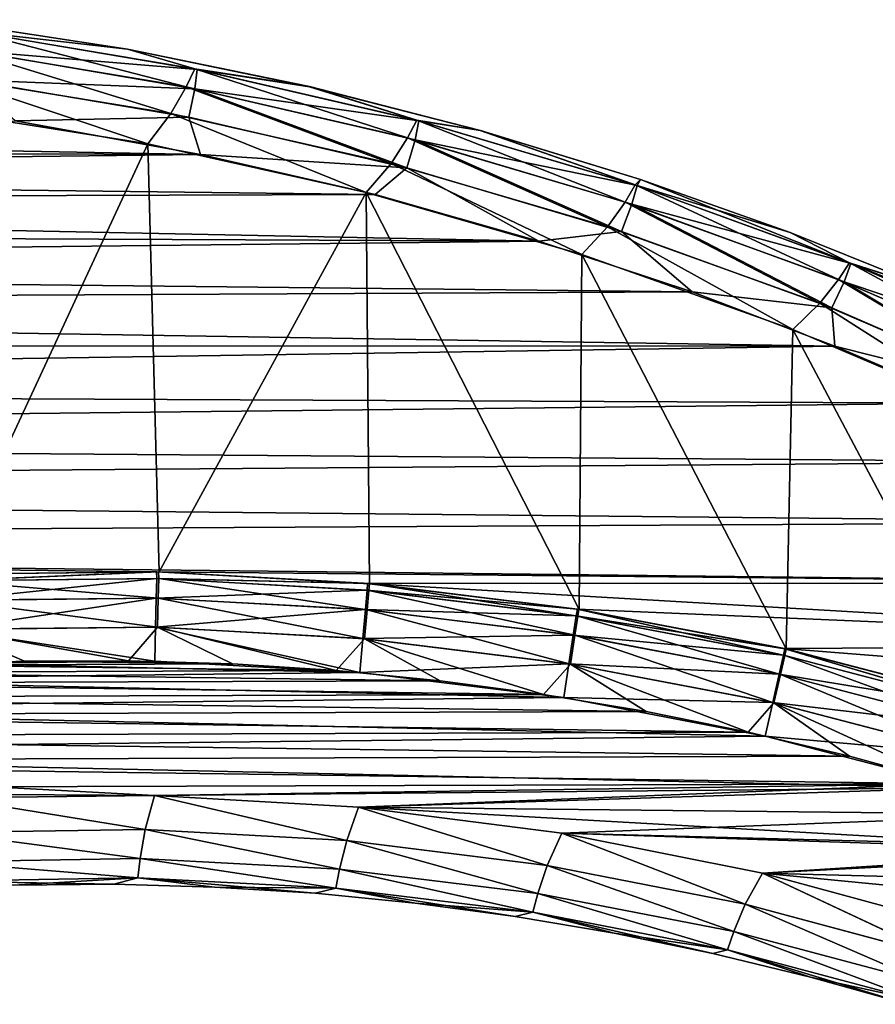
# Model space of a CAD drawing. Header units: millimetres. Extents: x -35.2 to 15.9, y -21 to 21.
# Tile 49 of 57: x -0.4 to 4.4, y 15.3 to 20.8. Entities that reach past the tile are written whole.
import ezdxf

# ---------------------------------------------------------------- set-up
doc = ezdxf.new("R2010")
doc.units = ezdxf.units.MM
doc.header["$LTSCALE"] = 65.185185
for name, color, linetype in [('1', 7, 'CONTINUOUS'), ('149', 7, 'CONTINUOUS'), ('150', 7, 'CONTINUOUS'), ('2', 7, 'CONTINUOUS'), ('23', 7, 'CONTINUOUS'), ('27', 7, 'CONTINUOUS'), ('28', 7, 'CONTINUOUS'), ('39', 7, 'CONTINUOUS'), ('4', 7, 'CONTINUOUS'), ('40', 7, 'CONTINUOUS'), ('75', 7, 'CONTINUOUS'), ('81', 7, 'CONTINUOUS'), ('9', 7, 'CONTINUOUS')]:
    doc.layers.add(name, color=color, linetype=linetype)

msp = doc.modelspace()

# ---------------------------------------------------------------- linework, layer by layer
at = {"layer": '1', "linetype": 'Continuous'}
for points in [[(-0.929, 17.2248), (-1.5092, 17.1838), (1.3953, 17.1933), (-0.929, 17.2248)], [(-0.347, 17.2464), (-0.929, 17.2248), (0.8149, 17.2307), (-0.347, 17.2464)], [(0.8149, 17.2307), (-0.929, 17.2248), (1.3953, 17.1933), (0.8149, 17.2307)], [(0.2349, 17.2484), (-0.347, 17.2464), (0.8149, 17.2307), (0.2349, 17.2484)], [(-1.5092, 17.1838), (-2.0861, 17.1234), (1.9754, 17.1363), (-1.5092, 17.1838)], [(1.3953, 17.1933), (-1.5092, 17.1838), (1.9754, 17.1363), (1.3953, 17.1933)], [(-2.0861, 17.1234), (-2.6616, 17.0433), (2.553, 17.0599), (-2.0861, 17.1234)], [(1.9754, 17.1363), (-2.0861, 17.1234), (2.553, 17.0599), (1.9754, 17.1363)], [(2.553, 17.0599), (-2.6616, 17.0433), (3.1261, 16.9644), (2.553, 17.0599)], [(-2.6616, 17.0433), (-3.2351, 16.9438), (3.1261, 16.9644), (-2.6616, 17.0433)], [(3.1261, 16.9644), (-3.2351, 16.9438), (3.6956, 16.8494), (3.1261, 16.9644)], [(-3.2351, 16.9438), (-3.8047, 16.8251), (3.6956, 16.8494), (-3.2351, 16.9438)], [(3.6956, 16.8494), (-3.8047, 16.8251), (4.2624, 16.7149), (3.6956, 16.8494)], [(-3.8047, 16.8251), (-4.3686, 16.6877), (4.2624, 16.7149), (-3.8047, 16.8251)], [(-4.3686, 16.6877), (-4.9276, 16.5311), (4.8245, 16.5614), (-4.3686, 16.6877)], [(4.2624, 16.7149), (-4.3686, 16.6877), (4.8245, 16.5614), (4.2624, 16.7149)], [(4.8245, 16.5614), (-4.9276, 16.5311), (0.3795, 16.4955), (4.8245, 16.5614)], [(0.3795, 16.4955), (-4.9276, 16.5311), (-0.7654, 16.4821), (0.3795, 16.4955)], [(1.5195, 16.4298), (4.8245, 16.5614), (0.3795, 16.4955), (1.5195, 16.4298)], [(5.38, 16.3896), (4.8245, 16.5614), (1.5195, 16.4298), (5.38, 16.3896)], [(2.6557, 16.2847), (5.38, 16.3896), (1.5195, 16.4298), (2.6557, 16.2847)], [(5.9281, 16.1994), (5.38, 16.3896), (2.6557, 16.2847), (5.9281, 16.1994)], [(3.776, 16.0621), (5.9281, 16.1994), (2.6557, 16.2847), (3.776, 16.0621)], [(6.4709, 15.9902), (5.9281, 16.1994), (3.776, 16.0621), (6.4709, 15.9902)], [(4.8801, 15.7616), (6.4709, 15.9902), (3.776, 16.0621), (4.8801, 15.7616)]]:
    msp.add_3dface(points, dxfattribs=at)
at = {"layer": '149', "linetype": 'Continuous'}
for points in [[(-0.7654, 16.4821, -7), (0.3275, 16.3054, -6.9619), (-0.8003, 16.289, -6.9619), (-0.7654, 16.4821, -7)], [(-0.7654, 16.4821, -7), (0.3795, 16.4955, -7), (0.3275, 16.3054, -6.9619), (-0.7654, 16.4821, -7)], [(0.3795, 16.4955, -7), (1.4536, 16.2438, -6.9619), (0.3275, 16.3054, -6.9619), (0.3795, 16.4955, -7)], [(0.3795, 16.4955, -7), (1.5195, 16.4298, -7), (1.4536, 16.2438, -6.9619), (0.3795, 16.4955, -7)], [(1.5195, 16.4298, -7), (2.5728, 16.1044, -6.9619), (1.4536, 16.2438, -6.9619), (1.5195, 16.4298, -7)], [(1.5195, 16.4298, -7), (2.6557, 16.2847, -7), (2.5728, 16.1044, -6.9619), (1.5195, 16.4298, -7)], [(0.2991, 16.1435, -6.8534), (-0.8162, 16.1257, -6.8534), (-0.8003, 16.289, -6.9619), (0.2991, 16.1435, -6.8534)], [(0.3275, 16.3054, -6.9619), (0.2991, 16.1435, -6.8534), (-0.8003, 16.289, -6.9619), (0.3275, 16.3054, -6.9619)], [(1.4131, 16.0844, -6.8534), (0.2991, 16.1435, -6.8534), (0.3275, 16.3054, -6.9619), (1.4131, 16.0844, -6.8534)], [(1.4536, 16.2438, -6.9619), (1.4131, 16.0844, -6.8534), (0.3275, 16.3054, -6.9619), (1.4536, 16.2438, -6.9619)], [(2.5203, 15.9484, -6.8534), (1.4131, 16.0844, -6.8534), (1.4536, 16.2438, -6.9619), (2.5203, 15.9484, -6.8534)], [(2.5728, 16.1044, -6.9619), (2.5203, 15.9484, -6.8534), (1.4536, 16.2438, -6.9619), (2.5728, 16.1044, -6.9619)], [(2.6557, 16.2847, -7), (3.6797, 15.8881, -6.9619), (2.5728, 16.1044, -6.9619), (2.6557, 16.2847, -7)], [(2.6557, 16.2847, -7), (3.776, 16.0621, -7), (3.6797, 15.8881, -6.9619), (2.6557, 16.2847, -7)], [(0.2873, 16.0353, -6.691), (-0.8201, 16.0169, -6.691), (-0.8162, 16.1257, -6.8534), (0.2873, 16.0353, -6.691)], [(0.2991, 16.1435, -6.8534), (0.2873, 16.0353, -6.691), (-0.8162, 16.1257, -6.8534), (0.2991, 16.1435, -6.8534)], [(1.3934, 15.9773, -6.691), (0.2873, 16.0353, -6.691), (0.2991, 16.1435, -6.8534), (1.3934, 15.9773, -6.691)], [(1.4131, 16.0844, -6.8534), (1.3934, 15.9773, -6.691), (0.2991, 16.1435, -6.8534), (1.4131, 16.0844, -6.8534)], [(2.4928, 15.843, -6.691), (1.3934, 15.9773, -6.691), (1.4131, 16.0844, -6.8534), (2.4928, 15.843, -6.691)], [(2.5203, 15.9484, -6.8534), (2.4928, 15.843, -6.691), (1.4131, 16.0844, -6.8534), (2.5203, 15.9484, -6.8534)], [(3.6154, 15.7363, -6.8534), (2.5203, 15.9484, -6.8534), (2.5728, 16.1044, -6.9619), (3.6154, 15.7363, -6.8534)], [(3.6797, 15.8881, -6.9619), (3.6154, 15.7363, -6.8534), (2.5728, 16.1044, -6.9619), (3.6797, 15.8881, -6.9619)], [(0.2873, 16.0353, -6.691), (-0.4084, 15.9948, -6.5), (-0.8201, 16.0169, -6.691), (0.2873, 16.0353, -6.691)], [(0.1536, 15.9993, -6.5), (-0.4084, 15.9948, -6.5), (0.2873, 16.0353, -6.691), (0.1536, 15.9993, -6.5)], [(0.7155, 15.984, -6.5), (0.1536, 15.9993, -6.5), (0.2873, 16.0353, -6.691), (0.7155, 15.984, -6.5)], [(1.3934, 15.9773, -6.691), (0.7155, 15.984, -6.5), (0.2873, 16.0353, -6.691), (1.3934, 15.9773, -6.691)], [(3.776, 16.0621, -7), (4.7689, 15.5958, -6.9619), (3.6797, 15.8881, -6.9619), (3.776, 16.0621, -7)], [(3.776, 16.0621, -7), (4.8801, 15.7616, -7), (4.7689, 15.5958, -6.9619), (3.776, 16.0621, -7)], [(1.2765, 15.949, -6.5), (0.7155, 15.984, -6.5), (1.3934, 15.9773, -6.691), (1.2765, 15.949, -6.5)], [(1.8361, 15.8943, -6.5), (1.2765, 15.949, -6.5), (1.3934, 15.9773, -6.691), (1.8361, 15.8943, -6.5)], [(2.4928, 15.843, -6.691), (1.8361, 15.8943, -6.5), (1.3934, 15.9773, -6.691), (2.4928, 15.843, -6.691)], [(3.5803, 15.6332, -6.691), (2.4928, 15.843, -6.691), (2.5203, 15.9484, -6.8534), (3.5803, 15.6332, -6.691)], [(3.6154, 15.7363, -6.8534), (3.5803, 15.6332, -6.691), (2.5203, 15.9484, -6.8534), (3.6154, 15.7363, -6.8534)], [(2.3935, 15.82, -6.5), (1.8361, 15.8943, -6.5), (2.4928, 15.843, -6.691), (2.3935, 15.82, -6.5)], [(4.6933, 15.4491, -6.8534), (3.6154, 15.7363, -6.8534), (3.6797, 15.8881, -6.9619), (4.6933, 15.4491, -6.8534)], [(4.7689, 15.5958, -6.9619), (4.6933, 15.4491, -6.8534), (3.6797, 15.8881, -6.9619), (4.7689, 15.5958, -6.9619)], [(2.9478, 15.7261, -6.5), (2.3935, 15.82, -6.5), (2.4928, 15.843, -6.691), (2.9478, 15.7261, -6.5)], [(3.5803, 15.6332, -6.691), (2.9478, 15.7261, -6.5), (2.4928, 15.843, -6.691), (3.5803, 15.6332, -6.691)], [(4.6508, 15.3488, -6.691), (3.5803, 15.6332, -6.691), (3.6154, 15.7363, -6.8534), (4.6508, 15.3488, -6.691)], [(4.6933, 15.4491, -6.8534), (4.6508, 15.3488, -6.691), (3.6154, 15.7363, -6.8534), (4.6933, 15.4491, -6.8534)], [(3.4984, 15.6129, -6.5), (2.9478, 15.7261, -6.5), (3.5803, 15.6332, -6.691), (3.4984, 15.6129, -6.5)], [(4.0445, 15.4804, -6.5), (3.4984, 15.6129, -6.5), (3.5803, 15.6332, -6.691), (4.0445, 15.4804, -6.5)], [(4.6508, 15.3488, -6.691), (4.0445, 15.4804, -6.5), (3.5803, 15.6332, -6.691), (4.6508, 15.3488, -6.691)], [(4.5855, 15.3288, -6.5), (4.0445, 15.4804, -6.5), (4.6508, 15.3488, -6.691), (4.5855, 15.3288, -6.5)]]:
    msp.add_3dface(points, dxfattribs=at)
at = {"layer": '150', "linetype": 'Continuous'}
for points in [[(-0.7654, 16.4821), (-0.8002, 16.2894, -0.0379), (0.3275, 16.3057, -0.0379), (-0.7654, 16.4821)], [(0.3795, 16.4955), (-0.7654, 16.4821), (0.3275, 16.3057, -0.0379), (0.3795, 16.4955)], [(0.3795, 16.4955), (0.3275, 16.3057, -0.0379), (1.4537, 16.2441, -0.0379), (0.3795, 16.4955)], [(1.5195, 16.4298), (0.3795, 16.4955), (1.4537, 16.2441, -0.0379), (1.5195, 16.4298)], [(1.5195, 16.4298), (1.4537, 16.2441, -0.0379), (2.5729, 16.1048, -0.0379), (1.5195, 16.4298)], [(2.6557, 16.2847), (1.5195, 16.4298), (2.5729, 16.1048, -0.0379), (2.6557, 16.2847)], [(-0.8162, 16.1259, -0.1463), (0.2992, 16.1438, -0.1463), (-0.8002, 16.2894, -0.0379), (-0.8162, 16.1259, -0.1463)], [(-0.8002, 16.2894, -0.0379), (0.2992, 16.1438, -0.1463), (0.3275, 16.3057, -0.0379), (-0.8002, 16.2894, -0.0379)], [(0.2992, 16.1438, -0.1463), (1.4131, 16.0846, -0.1463), (0.3275, 16.3057, -0.0379), (0.2992, 16.1438, -0.1463)], [(0.3275, 16.3057, -0.0379), (1.4131, 16.0846, -0.1463), (1.4537, 16.2441, -0.0379), (0.3275, 16.3057, -0.0379)], [(1.4131, 16.0846, -0.1463), (2.5204, 15.9487, -0.1463), (1.4537, 16.2441, -0.0379), (1.4131, 16.0846, -0.1463)], [(1.4537, 16.2441, -0.0379), (2.5204, 15.9487, -0.1463), (2.5729, 16.1048, -0.0379), (1.4537, 16.2441, -0.0379)], [(2.6557, 16.2847), (2.5729, 16.1048, -0.0379), (3.6798, 15.8885, -0.0379), (2.6557, 16.2847)], [(3.776, 16.0621), (2.6557, 16.2847), (3.6798, 15.8885, -0.0379), (3.776, 16.0621)], [(-0.8201, 16.0171, -0.3087), (0.2873, 16.0355, -0.3087), (-0.8162, 16.1259, -0.1463), (-0.8201, 16.0171, -0.3087)], [(-0.8162, 16.1259, -0.1463), (0.2873, 16.0355, -0.3087), (0.2992, 16.1438, -0.1463), (-0.8162, 16.1259, -0.1463)], [(0.2873, 16.0355, -0.3087), (1.3934, 15.9774, -0.3087), (0.2992, 16.1438, -0.1463), (0.2873, 16.0355, -0.3087)], [(0.2992, 16.1438, -0.1463), (1.3934, 15.9774, -0.3087), (1.4131, 16.0846, -0.1463), (0.2992, 16.1438, -0.1463)], [(1.3934, 15.9774, -0.3087), (2.4928, 15.8431, -0.3087), (1.4131, 16.0846, -0.1463), (1.3934, 15.9774, -0.3087)], [(1.4131, 16.0846, -0.1463), (2.4928, 15.8431, -0.3087), (2.5204, 15.9487, -0.1463), (1.4131, 16.0846, -0.1463)], [(2.5204, 15.9487, -0.1463), (3.6155, 15.7366, -0.1463), (2.5729, 16.1048, -0.0379), (2.5204, 15.9487, -0.1463)], [(2.5729, 16.1048, -0.0379), (3.6155, 15.7366, -0.1463), (3.6798, 15.8885, -0.0379), (2.5729, 16.1048, -0.0379)], [(-0.8201, 16.0171, -0.3087), (0.1536, 15.9993, -0.5), (0.2873, 16.0355, -0.3087), (-0.8201, 16.0171, -0.3087)], [(-0.4084, 15.9948, -0.5), (0.1536, 15.9993, -0.5), (-0.8201, 16.0171, -0.3087), (-0.4084, 15.9948, -0.5)], [(0.1536, 15.9993, -0.5), (0.7155, 15.984, -0.5), (0.2873, 16.0355, -0.3087), (0.1536, 15.9993, -0.5)], [(0.7155, 15.984, -0.5), (1.2765, 15.949, -0.5), (0.2873, 16.0355, -0.3087), (0.7155, 15.984, -0.5)], [(0.2873, 16.0355, -0.3087), (1.2765, 15.949, -0.5), (1.3934, 15.9774, -0.3087), (0.2873, 16.0355, -0.3087)], [(3.776, 16.0621), (3.6798, 15.8885, -0.0379), (4.7691, 15.5961, -0.0379), (3.776, 16.0621)], [(4.8801, 15.7616), (3.776, 16.0621), (4.7691, 15.5961, -0.0379), (4.8801, 15.7616)], [(1.2765, 15.949, -0.5), (1.8361, 15.8943, -0.5), (1.3934, 15.9774, -0.3087), (1.2765, 15.949, -0.5)], [(1.8361, 15.8943, -0.5), (2.3935, 15.82, -0.5), (1.3934, 15.9774, -0.3087), (1.8361, 15.8943, -0.5)], [(1.3934, 15.9774, -0.3087), (2.3935, 15.82, -0.5), (2.4928, 15.8431, -0.3087), (1.3934, 15.9774, -0.3087)], [(2.4928, 15.8431, -0.3087), (3.5804, 15.6333, -0.3087), (2.5204, 15.9487, -0.1463), (2.4928, 15.8431, -0.3087)], [(2.5204, 15.9487, -0.1463), (3.5804, 15.6333, -0.3087), (3.6155, 15.7366, -0.1463), (2.5204, 15.9487, -0.1463)], [(3.6155, 15.7366, -0.1463), (4.6935, 15.4494, -0.1463), (3.6798, 15.8885, -0.0379), (3.6155, 15.7366, -0.1463)], [(3.6798, 15.8885, -0.0379), (4.6935, 15.4494, -0.1463), (4.7691, 15.5961, -0.0379), (3.6798, 15.8885, -0.0379)], [(2.3935, 15.82, -0.5), (2.9478, 15.7261, -0.5), (2.4928, 15.8431, -0.3087), (2.3935, 15.82, -0.5)], [(2.9478, 15.7261, -0.5), (3.4983, 15.6129, -0.5), (2.4928, 15.8431, -0.3087), (2.9478, 15.7261, -0.5)], [(2.4928, 15.8431, -0.3087), (3.4983, 15.6129, -0.5), (3.5804, 15.6333, -0.3087), (2.4928, 15.8431, -0.3087)], [(3.5804, 15.6333, -0.3087), (4.6508, 15.3489, -0.3087), (3.6155, 15.7366, -0.1463), (3.5804, 15.6333, -0.3087)], [(3.6155, 15.7366, -0.1463), (4.6508, 15.3489, -0.3087), (4.6935, 15.4494, -0.1463), (3.6155, 15.7366, -0.1463)], [(3.4983, 15.6129, -0.5), (4.0445, 15.4804, -0.5), (3.5804, 15.6333, -0.3087), (3.4983, 15.6129, -0.5)], [(4.0445, 15.4804, -0.5), (4.5855, 15.3288, -0.5), (3.5804, 15.6333, -0.3087), (4.0445, 15.4804, -0.5)], [(3.5804, 15.6333, -0.3087), (4.5855, 15.3288, -0.5), (4.6508, 15.3489, -0.3087), (3.5804, 15.6333, -0.3087)]]:
    msp.add_3dface(points, dxfattribs=at)
at = {"layer": '2', "linetype": 'Continuous'}
for points in [[(-0.7657, 17.2328, -7), (1.5258, 17.1822, -7), (-1.9075, 17.1442, -7), (-0.7657, 17.2328, -7)], [(0.382, 17.2457, -7), (1.5258, 17.1822, -7), (-0.7657, 17.2328, -7), (0.382, 17.2457, -7)], [(1.5258, 17.1822, -7), (2.6662, 17.0426, -7), (-1.9075, 17.1442, -7), (1.5258, 17.1822, -7)], [(-1.9075, 17.1442, -7), (2.6662, 17.0426, -7), (-3.0422, 16.9795, -7), (-1.9075, 17.1442, -7)], [(2.6662, 17.0426, -7), (3.7915, 16.8281, -7), (-3.0422, 16.9795, -7), (2.6662, 17.0426, -7)], [(-3.0422, 16.9795, -7), (3.7915, 16.8281, -7), (-4.1627, 16.7402, -7), (-3.0422, 16.9795, -7)], [(3.7915, 16.8281, -7), (4.9029, 16.5384, -7), (-4.1627, 16.7402, -7), (3.7915, 16.8281, -7)], [(-4.1627, 16.7402, -7), (4.9029, 16.5384, -7), (0.3795, 16.4955, -7), (-4.1627, 16.7402, -7)], [(-0.7654, 16.4821, -7), (-4.1627, 16.7402, -7), (0.3795, 16.4955, -7), (-0.7654, 16.4821, -7)], [(0.3795, 16.4955, -7), (4.9029, 16.5384, -7), (1.5195, 16.4298, -7), (0.3795, 16.4955, -7)], [(5.9895, 16.1767, -7), (1.5195, 16.4298, -7), (4.9029, 16.5384, -7), (5.9895, 16.1767, -7)], [(1.5195, 16.4298, -7), (5.9895, 16.1767, -7), (2.6557, 16.2847, -7), (1.5195, 16.4298, -7)], [(2.6557, 16.2847, -7), (5.9895, 16.1767, -7), (3.776, 16.0621, -7), (2.6557, 16.2847, -7)], [(5.9895, 16.1767, -7), (7.0516, 15.7427, -7), (3.776, 16.0621, -7), (5.9895, 16.1767, -7)], [(3.776, 16.0621, -7), (7.0516, 15.7427, -7), (4.8801, 15.7616, -7), (3.776, 16.0621, -7)]]:
    msp.add_3dface(points, dxfattribs=at)
at = {"layer": '23', "linetype": 'Continuous'}
for points in [[(-0.8933, 20.3334, -2.75), (-0.7741, 17.7329, -2.75), (0.3435, 20.1364, -2.75), (-0.8933, 20.3334, -2.75)], [(-0.7741, 17.7329, -2.75), (0.405, 17.7454, -2.75), (0.3435, 20.1364, -2.75), (-0.7741, 17.7329, -2.75)], [(0.3435, 20.1364, -2.75), (0.405, 17.7454, -2.75), (1.5626, 19.865, -2.75), (0.3435, 20.1364, -2.75)], [(0.405, 17.7454, -2.75), (1.5804, 17.6793, -2.75), (1.5626, 19.865, -2.75), (0.405, 17.7454, -2.75)], [(1.5804, 17.6793, -2.75), (2.7514, 17.5354, -2.75), (1.5626, 19.865, -2.75), (1.5804, 17.6793, -2.75)], [(1.5626, 19.865, -2.75), (2.7514, 17.5354, -2.75), (2.7662, 19.5186, -2.75), (1.5626, 19.865, -2.75)], [(2.7514, 17.5354, -2.75), (3.9071, 17.3145, -2.75), (2.7662, 19.5186, -2.75), (2.7514, 17.5354, -2.75)], [(2.7662, 19.5186, -2.75), (3.9071, 17.3145, -2.75), (3.9444, 19.1005, -2.75), (2.7662, 19.5186, -2.75)], [(3.9071, 17.3145, -2.75), (5.0489, 17.0167, -2.75), (3.9444, 19.1005, -2.75), (3.9071, 17.3145, -2.75)], [(3.9444, 19.1005, -2.75), (5.0489, 17.0167, -2.75), (5.0957, 18.6106, -2.75), (3.9444, 19.1005, -2.75)]]:
    msp.add_3dface(points, dxfattribs=at)
at = {"layer": '27', "linetype": 'Continuous'}
for points in [[(-0.3991, 20.2652, -4.05), (0.6366, 20.0773, -4.05), (-6.8716, 20.2196, -4.05), (-0.3991, 20.2652, -4.05)], [(-6.8716, 20.2196, -4.05), (0.6366, 20.0773, -4.05), (-7.4962, 20.1059, -4.05), (-6.8716, 20.2196, -4.05)], [(-7.4962, 20.1059, -4.05), (0.6366, 20.0773, -4.05), (-8.1192, 19.9727, -4.05), (-7.4962, 20.1059, -4.05)], [(0.6366, 20.0773, -4.05), (1.6126, 19.8533, -4.05), (-8.1192, 19.9727, -4.05), (0.6366, 20.0773, -4.05)], [(-8.1192, 19.9727, -4.05), (1.6126, 19.8533, -4.05), (-8.7364, 19.8198, -4.05), (-8.1192, 19.9727, -4.05)], [(-8.7364, 19.8198, -4.05), (2.5262, 19.5941, -4.05), (-9.3512, 19.6466, -4.05), (-8.7364, 19.8198, -4.05)], [(1.6126, 19.8533, -4.05), (2.5262, 19.5941, -4.05), (-8.7364, 19.8198, -4.05), (1.6126, 19.8533, -4.05)], [(-9.3512, 19.6466, -4.05), (2.5262, 19.5941, -4.05), (-9.9636, 19.4536, -4.05), (-9.3512, 19.6466, -4.05)], [(2.5262, 19.5941, -4.05), (3.3822, 19.3107, -4.05), (-9.9636, 19.4536, -4.05), (2.5262, 19.5941, -4.05)], [(-9.9636, 19.4536, -4.05), (3.3822, 19.3107, -4.05), (-10.5701, 19.2417, -4.05), (-9.9636, 19.4536, -4.05)], [(3.3822, 19.3107, -4.05), (4.1805, 19.0071, -4.05), (-10.5701, 19.2417, -4.05), (3.3822, 19.3107, -4.05)], [(-10.5701, 19.2417, -4.05), (4.1805, 19.0071, -4.05), (-11.1672, 19.0122, -4.05), (-10.5701, 19.2417, -4.05)], [(-11.1672, 19.0122, -4.05), (4.1805, 19.0071, -4.05), (-11.7546, 18.7647, -4.05), (-11.1672, 19.0122, -4.05)], [(4.1805, 19.0071, -4.05), (4.9258, 18.6882, -4.05), (-11.7546, 18.7647, -4.05), (4.1805, 19.0071, -4.05)], [(-11.7546, 18.7647, -4.05), (4.9258, 18.6882, -4.05), (-12.3345, 18.4986, -4.05), (-11.7546, 18.7647, -4.05)], [(4.9258, 18.6882, -4.05), (5.6211, 18.3596, -4.05), (-12.3345, 18.4986, -4.05), (4.9258, 18.6882, -4.05)], [(-12.3345, 18.4986, -4.05), (5.6211, 18.3596, -4.05), (-12.9054, 18.2148, -4.05), (-12.3345, 18.4986, -4.05)], [(5.6211, 18.3596, -4.05), (6.2687, 18.0224, -4.05), (-12.9054, 18.2148, -4.05), (5.6211, 18.3596, -4.05)], [(-12.9054, 18.2148, -4.05), (6.2687, 18.0224, -4.05), (-13.4659, 17.9145, -4.05), (-12.9054, 18.2148, -4.05)], [(6.2687, 18.0224, -4.05), (6.8738, 17.6821, -4.05), (-13.4659, 17.9145, -4.05), (6.2687, 18.0224, -4.05)], [(0.3928, 17.7456, -4.05), (-0.7881, 17.7323, -4.05), (-13.4659, 17.9145, -4.05), (0.3928, 17.7456, -4.05)], [(6.8738, 17.6821, -4.05), (0.3928, 17.7456, -4.05), (-13.4659, 17.9145, -4.05), (6.8738, 17.6821, -4.05)], [(1.5692, 17.6804, -4.05), (0.3928, 17.7456, -4.05), (6.8738, 17.6821, -4.05), (1.5692, 17.6804, -4.05)], [(7.4369, 17.3383, -4.05), (1.5692, 17.6804, -4.05), (6.8738, 17.6821, -4.05), (7.4369, 17.3383, -4.05)], [(2.7418, 17.5369, -4.05), (1.5692, 17.6804, -4.05), (7.4369, 17.3383, -4.05), (2.7418, 17.5369, -4.05)], [(3.899, 17.3164, -4.05), (2.7418, 17.5369, -4.05), (7.4369, 17.3383, -4.05), (3.899, 17.3164, -4.05)], [(7.9646, 16.9951, -4.05), (3.899, 17.3164, -4.05), (7.4369, 17.3383, -4.05), (7.9646, 16.9951, -4.05)], [(5.0422, 17.0186, -4.05), (3.899, 17.3164, -4.05), (7.9646, 16.9951, -4.05), (5.0422, 17.0186, -4.05)]]:
    msp.add_3dface(points, dxfattribs=at)
at = {"layer": '28', "linetype": 'Continuous'}
for points in [[(-0.8412, 20.831, -3.25), (0.2298, 20.6661, -3.25), (-0.8414, 20.831, -3.55), (-0.8412, 20.831, -3.25)], [(-0.8414, 20.831, -3.55), (0.2298, 20.6661, -3.25), (0.2298, 20.6661, -3.55), (-0.8414, 20.831, -3.55)], [(0.2298, 20.6661, -3.25), (1.2456, 20.4568, -3.25), (0.2298, 20.6661, -3.55), (0.2298, 20.6661, -3.25)], [(0.2298, 20.6661, -3.55), (1.2456, 20.4568, -3.25), (1.2459, 20.4567, -3.55), (0.2298, 20.6661, -3.55)], [(1.2456, 20.4568, -3.25), (2.1997, 20.2117, -3.25), (1.2459, 20.4567, -3.55), (1.2456, 20.4568, -3.25)], [(1.2459, 20.4567, -3.55), (2.1997, 20.2117, -3.25), (2.2001, 20.2116, -3.55), (1.2459, 20.4567, -3.55)], [(2.1997, 20.2117, -3.25), (3.0934, 19.9381, -3.25), (2.2001, 20.2116, -3.55), (2.1997, 20.2117, -3.25)], [(2.2001, 20.2116, -3.55), (3.0934, 19.9381, -3.25), (3.0936, 19.938, -3.55), (2.2001, 20.2116, -3.55)], [(3.0934, 19.9381, -3.25), (3.9308, 19.6414, -3.25), (3.0936, 19.938, -3.55), (3.0934, 19.9381, -3.25)], [(3.0936, 19.938, -3.55), (3.9308, 19.6414, -3.25), (3.931, 19.6413, -3.55), (3.0936, 19.938, -3.55)], [(3.9308, 19.6414, -3.25), (4.7117, 19.3279, -3.25), (3.931, 19.6413, -3.55), (3.9308, 19.6414, -3.25)], [(3.931, 19.6413, -3.55), (4.7117, 19.3279, -3.25), (4.7119, 19.3278, -3.55), (3.931, 19.6413, -3.55)]]:
    msp.add_3dface(points, dxfattribs=at)
at = {"layer": '39', "linetype": 'Continuous'}
for points in [[(-0.8414, 20.831, -3.55), (0.2298, 20.6661, -3.55), (-0.6348, 20.7652, -3.7413), (-0.8414, 20.831, -3.55)], [(-0.6348, 20.7652, -3.7413), (0.6186, 20.5534, -3.7413), (-0.6404, 20.6564, -3.9037), (-0.6348, 20.7652, -3.7413)], [(-0.6348, 20.7652, -3.7413), (0.2298, 20.6661, -3.55), (0.6186, 20.5534, -3.7413), (-0.6348, 20.7652, -3.7413)], [(-0.6404, 20.6564, -3.9037), (0.6049, 20.4454, -3.9037), (-0.662, 20.4954, -4.0121), (-0.6404, 20.6564, -3.9037)], [(-0.6404, 20.6564, -3.9037), (0.6186, 20.5534, -3.7413), (0.6049, 20.4454, -3.9037), (-0.6404, 20.6564, -3.9037)], [(0.2298, 20.6661, -3.55), (1.2459, 20.4567, -3.55), (0.6186, 20.5534, -3.7413), (0.2298, 20.6661, -3.55)], [(0.6186, 20.5534, -3.7413), (1.8568, 20.2659, -3.7413), (0.6049, 20.4454, -3.9037), (0.6186, 20.5534, -3.7413)], [(0.6186, 20.5534, -3.7413), (1.2459, 20.4567, -3.55), (1.8568, 20.2659, -3.7413), (0.6186, 20.5534, -3.7413)], [(-0.3991, 20.2652, -4.05), (-0.662, 20.4954, -4.0121), (0.5708, 20.2866, -4.0121), (-0.3991, 20.2652, -4.05)], [(-0.662, 20.4954, -4.0121), (0.6049, 20.4454, -3.9037), (0.5708, 20.2866, -4.0121), (-0.662, 20.4954, -4.0121)], [(0.5708, 20.2866, -4.0121), (0.6049, 20.4454, -3.9037), (1.7887, 20.0037, -4.0121), (0.5708, 20.2866, -4.0121)], [(0.6049, 20.4454, -3.9037), (1.8568, 20.2659, -3.7413), (1.8351, 20.1594, -3.9037), (0.6049, 20.4454, -3.9037)], [(0.6049, 20.4454, -3.9037), (1.8351, 20.1594, -3.9037), (1.7887, 20.0037, -4.0121), (0.6049, 20.4454, -3.9037)], [(1.2459, 20.4567, -3.55), (2.2001, 20.2116, -3.55), (1.8568, 20.2659, -3.7413), (1.2459, 20.4567, -3.55)], [(0.6366, 20.0773, -4.05), (-0.3991, 20.2652, -4.05), (0.5708, 20.2866, -4.0121), (0.6366, 20.0773, -4.05)], [(0.6366, 20.0773, -4.05), (0.5708, 20.2866, -4.0121), (1.7887, 20.0037, -4.0121), (0.6366, 20.0773, -4.05)], [(1.8568, 20.2659, -3.7413), (3.0753, 19.904, -3.7413), (1.8351, 20.1594, -3.9037), (1.8568, 20.2659, -3.7413)], [(1.8568, 20.2659, -3.7413), (2.2001, 20.2116, -3.55), (3.0753, 19.904, -3.7413), (1.8568, 20.2659, -3.7413)], [(2.2001, 20.2116, -3.55), (3.0936, 19.938, -3.55), (3.0753, 19.904, -3.7413), (2.2001, 20.2116, -3.55)], [(1.7887, 20.0037, -4.0121), (1.8351, 20.1594, -3.9037), (2.9873, 19.6477, -4.0121), (1.7887, 20.0037, -4.0121)], [(1.8351, 20.1594, -3.9037), (3.0753, 19.904, -3.7413), (3.0457, 19.7995, -3.9037), (1.8351, 20.1594, -3.9037)], [(1.8351, 20.1594, -3.9037), (3.0457, 19.7995, -3.9037), (2.9873, 19.6477, -4.0121), (1.8351, 20.1594, -3.9037)], [(1.6126, 19.8533, -4.05), (0.6366, 20.0773, -4.05), (1.7887, 20.0037, -4.0121), (1.6126, 19.8533, -4.05)], [(2.5262, 19.5941, -4.05), (1.6126, 19.8533, -4.05), (1.7887, 20.0037, -4.0121), (2.5262, 19.5941, -4.05)], [(2.5262, 19.5941, -4.05), (1.7887, 20.0037, -4.0121), (2.9873, 19.6477, -4.0121), (2.5262, 19.5941, -4.05)], [(3.0936, 19.938, -3.55), (3.931, 19.6413, -3.55), (3.0753, 19.904, -3.7413), (3.0936, 19.938, -3.55)], [(3.0753, 19.904, -3.7413), (4.2696, 19.4689, -3.7413), (3.0457, 19.7995, -3.9037), (3.0753, 19.904, -3.7413)], [(3.0753, 19.904, -3.7413), (3.931, 19.6413, -3.55), (4.2696, 19.4689, -3.7413), (3.0753, 19.904, -3.7413)], [(2.9873, 19.6477, -4.0121), (3.0457, 19.7995, -3.9037), (4.1622, 19.22, -4.0121), (2.9873, 19.6477, -4.0121)], [(3.0457, 19.7995, -3.9037), (4.2696, 19.4689, -3.7413), (4.2323, 19.3669, -3.9037), (3.0457, 19.7995, -3.9037)], [(3.0457, 19.7995, -3.9037), (4.2323, 19.3669, -3.9037), (4.1622, 19.22, -4.0121), (3.0457, 19.7995, -3.9037)], [(3.3822, 19.3107, -4.05), (2.5262, 19.5941, -4.05), (2.9873, 19.6477, -4.0121), (3.3822, 19.3107, -4.05)], [(3.3822, 19.3107, -4.05), (2.9873, 19.6477, -4.0121), (4.1622, 19.22, -4.0121), (3.3822, 19.3107, -4.05)], [(3.931, 19.6413, -3.55), (4.7119, 19.3278, -3.55), (4.2696, 19.4689, -3.7413), (3.931, 19.6413, -3.55)], [(4.2696, 19.4689, -3.7413), (5.4353, 18.9621, -3.7413), (4.2323, 19.3669, -3.9037), (4.2696, 19.4689, -3.7413)], [(4.7119, 19.3278, -3.55), (5.4424, 19.0009, -3.55), (4.2696, 19.4689, -3.7413), (4.7119, 19.3278, -3.55)], [(4.2696, 19.4689, -3.7413), (5.4424, 19.0009, -3.55), (5.4353, 18.9621, -3.7413), (4.2696, 19.4689, -3.7413)], [(4.1622, 19.22, -4.0121), (4.2323, 19.3669, -3.9037), (5.3091, 18.7221, -4.0121), (4.1622, 19.22, -4.0121)], [(4.2323, 19.3669, -3.9037), (5.4353, 18.9621, -3.7413), (5.3906, 18.8633, -3.9037), (4.2323, 19.3669, -3.9037)], [(4.2323, 19.3669, -3.9037), (5.3906, 18.8633, -3.9037), (5.3091, 18.7221, -4.0121), (4.2323, 19.3669, -3.9037)], [(4.1805, 19.0071, -4.05), (3.3822, 19.3107, -4.05), (4.1622, 19.22, -4.0121), (4.1805, 19.0071, -4.05)], [(4.1805, 19.0071, -4.05), (4.1622, 19.22, -4.0121), (5.3091, 18.7221, -4.0121), (4.1805, 19.0071, -4.05)], [(4.9258, 18.6882, -4.05), (4.1805, 19.0071, -4.05), (5.3091, 18.7221, -4.0121), (4.9258, 18.6882, -4.05)]]:
    msp.add_3dface(points, dxfattribs=at)
at = {"layer": '4', "linetype": 'Continuous'}
for points in [[(0.3915, 17.7457, -6.5), (-0.7881, 17.7325, -6.5), (-0.7881, 17.7323, -4.05), (0.3915, 17.7457, -6.5)], [(0.3928, 17.7456, -4.05), (0.3915, 17.7457, -6.5), (-0.7881, 17.7323, -4.05), (0.3928, 17.7456, -4.05)], [(-0.7754, 17.7331, -0.5), (0.4029, 17.7454, -0.5), (-0.7741, 17.7329, -2.75), (-0.7754, 17.7331, -0.5)], [(-0.7741, 17.7329, -2.75), (0.4029, 17.7454, -0.5), (0.405, 17.7454, -2.75), (-0.7741, 17.7329, -2.75)], [(1.5698, 17.6804, -6.5), (0.3915, 17.7457, -6.5), (0.3928, 17.7456, -4.05), (1.5698, 17.6804, -6.5)], [(1.5692, 17.6804, -4.05), (1.5698, 17.6804, -6.5), (0.3928, 17.7456, -4.05), (1.5692, 17.6804, -4.05)], [(0.4029, 17.7454, -0.5), (1.58, 17.6795, -0.5), (0.405, 17.7454, -2.75), (0.4029, 17.7454, -0.5)], [(0.405, 17.7454, -2.75), (1.58, 17.6795, -0.5), (1.5804, 17.6793, -2.75), (0.405, 17.7454, -2.75)], [(2.7418, 17.5369, -4.05), (1.5698, 17.6804, -6.5), (1.5692, 17.6804, -4.05), (2.7418, 17.5369, -4.05)], [(2.7417, 17.537, -6.5), (1.5698, 17.6804, -6.5), (2.7418, 17.5369, -4.05), (2.7417, 17.537, -6.5)], [(1.58, 17.6795, -0.5), (2.7505, 17.5356, -0.5), (1.5804, 17.6793, -2.75), (1.58, 17.6795, -0.5)], [(1.5804, 17.6793, -2.75), (2.7505, 17.5356, -0.5), (2.7514, 17.5354, -2.75), (1.5804, 17.6793, -2.75)], [(3.9012, 17.316, -6.5), (2.7417, 17.537, -6.5), (3.899, 17.3164, -4.05), (3.9012, 17.316, -6.5)], [(3.899, 17.3164, -4.05), (2.7417, 17.537, -6.5), (2.7418, 17.5369, -4.05), (3.899, 17.3164, -4.05)], [(2.7505, 17.5356, -0.5), (3.9087, 17.3143, -0.5), (2.7514, 17.5354, -2.75), (2.7505, 17.5356, -0.5)], [(2.7514, 17.5354, -2.75), (3.9087, 17.3143, -0.5), (3.9071, 17.3145, -2.75), (2.7514, 17.5354, -2.75)], [(5.0422, 17.0186, -4.05), (3.9012, 17.316, -6.5), (3.899, 17.3164, -4.05), (5.0422, 17.0186, -4.05)], [(5.0433, 17.0184, -6.5), (3.9012, 17.316, -6.5), (5.0422, 17.0186, -4.05), (5.0433, 17.0184, -6.5)], [(3.9071, 17.3145, -2.75), (3.9087, 17.3143, -0.5), (5.0489, 17.0167, -2.75), (3.9071, 17.3145, -2.75)], [(3.9087, 17.3143, -0.5), (5.0494, 17.0166, -0.5), (5.0489, 17.0167, -2.75), (3.9087, 17.3143, -0.5)]]:
    msp.add_3dface(points, dxfattribs=at)
at = {"layer": '40', "linetype": 'Continuous'}
for points in [[(0.2298, 20.6661, -3.25), (-0.8412, 20.831, -3.25), (-0.6493, 20.7673, -3.059), (0.2298, 20.6661, -3.25)], [(0.5569, 20.4553, -2.8966), (-0.6493, 20.7673, -3.059), (-0.6937, 20.664, -2.8966), (0.5569, 20.4553, -2.8966)], [(0.6055, 20.5561, -3.059), (0.2298, 20.6661, -3.25), (-0.6493, 20.7673, -3.059), (0.6055, 20.5561, -3.059)], [(0.6055, 20.5561, -3.059), (-0.6493, 20.7673, -3.059), (0.5569, 20.4553, -2.8966), (0.6055, 20.5561, -3.059)], [(-0.7721, 20.5107, -2.7881), (0.4717, 20.3066, -2.7881), (-0.6937, 20.664, -2.8966), (-0.7721, 20.5107, -2.7881)], [(0.4717, 20.3066, -2.7881), (0.5569, 20.4553, -2.8966), (-0.6937, 20.664, -2.8966), (0.4717, 20.3066, -2.7881)], [(1.2456, 20.4568, -3.25), (0.2298, 20.6661, -3.25), (0.6055, 20.5561, -3.059), (1.2456, 20.4568, -3.25)], [(1.7926, 20.1709, -2.8966), (0.6055, 20.5561, -3.059), (0.5569, 20.4553, -2.8966), (1.7926, 20.1709, -2.8966)], [(1.8452, 20.2691, -3.059), (1.2456, 20.4568, -3.25), (0.6055, 20.5561, -3.059), (1.8452, 20.2691, -3.059)], [(1.8452, 20.2691, -3.059), (0.6055, 20.5561, -3.059), (1.7926, 20.1709, -2.8966), (1.8452, 20.2691, -3.059)], [(-0.8933, 20.3334, -2.75), (0.3435, 20.1364, -2.75), (-0.7721, 20.5107, -2.7881), (-0.8933, 20.3334, -2.75)], [(-0.7721, 20.5107, -2.7881), (0.3435, 20.1364, -2.75), (0.4717, 20.3066, -2.7881), (-0.7721, 20.5107, -2.7881)], [(0.4717, 20.3066, -2.7881), (1.7008, 20.0271, -2.7881), (0.5569, 20.4553, -2.8966), (0.4717, 20.3066, -2.7881)], [(1.7008, 20.0271, -2.7881), (1.7926, 20.1709, -2.8966), (0.5569, 20.4553, -2.8966), (1.7008, 20.0271, -2.7881)], [(2.1997, 20.2117, -3.25), (1.2456, 20.4568, -3.25), (1.8452, 20.2691, -3.059), (2.1997, 20.2117, -3.25)], [(0.3435, 20.1364, -2.75), (1.5626, 19.865, -2.75), (0.4717, 20.3066, -2.7881), (0.3435, 20.1364, -2.75)], [(0.4717, 20.3066, -2.7881), (1.5626, 19.865, -2.75), (1.7008, 20.0271, -2.7881), (0.4717, 20.3066, -2.7881)], [(3.0086, 19.812, -2.8966), (1.8452, 20.2691, -3.059), (1.7926, 20.1709, -2.8966), (3.0086, 19.812, -2.8966)], [(3.0652, 19.9075, -3.059), (2.1997, 20.2117, -3.25), (1.8452, 20.2691, -3.059), (3.0652, 19.9075, -3.059)], [(3.0652, 19.9075, -3.059), (1.8452, 20.2691, -3.059), (3.0086, 19.812, -2.8966), (3.0652, 19.9075, -3.059)], [(3.0934, 19.9381, -3.25), (2.1997, 20.2117, -3.25), (3.0652, 19.9075, -3.059), (3.0934, 19.9381, -3.25)], [(1.7008, 20.0271, -2.7881), (2.9106, 19.6732, -2.7881), (1.7926, 20.1709, -2.8966), (1.7008, 20.0271, -2.7881)], [(2.9106, 19.6732, -2.7881), (3.0086, 19.812, -2.8966), (1.7926, 20.1709, -2.8966), (2.9106, 19.6732, -2.7881)], [(1.5626, 19.865, -2.75), (2.7662, 19.5186, -2.75), (1.7008, 20.0271, -2.7881), (1.5626, 19.865, -2.75)], [(1.7008, 20.0271, -2.7881), (2.7662, 19.5186, -2.75), (2.9106, 19.6732, -2.7881), (1.7008, 20.0271, -2.7881)], [(4.261, 19.4725, -3.059), (3.0934, 19.9381, -3.25), (3.0652, 19.9075, -3.059), (4.261, 19.4725, -3.059)], [(3.9308, 19.6414, -3.25), (3.0934, 19.9381, -3.25), (4.261, 19.4725, -3.059), (3.9308, 19.6414, -3.25)], [(4.2006, 19.3798, -2.8966), (3.0652, 19.9075, -3.059), (3.0086, 19.812, -2.8966), (4.2006, 19.3798, -2.8966)], [(4.261, 19.4725, -3.059), (3.0652, 19.9075, -3.059), (4.2006, 19.3798, -2.8966), (4.261, 19.4725, -3.059)], [(2.9106, 19.6732, -2.7881), (4.0966, 19.2464, -2.7881), (3.0086, 19.812, -2.8966), (2.9106, 19.6732, -2.7881)], [(4.0966, 19.2464, -2.7881), (4.2006, 19.3798, -2.8966), (3.0086, 19.812, -2.8966), (4.0966, 19.2464, -2.7881)], [(2.7662, 19.5186, -2.75), (3.9444, 19.1005, -2.75), (2.9106, 19.6732, -2.7881), (2.7662, 19.5186, -2.75)], [(2.9106, 19.6732, -2.7881), (3.9444, 19.1005, -2.75), (4.0966, 19.2464, -2.7881), (2.9106, 19.6732, -2.7881)], [(4.7117, 19.3279, -3.25), (3.9308, 19.6414, -3.25), (4.261, 19.4725, -3.059), (4.7117, 19.3279, -3.25)], [(5.3641, 18.876, -2.8966), (4.261, 19.4725, -3.059), (4.2006, 19.3798, -2.8966), (5.3641, 18.876, -2.8966)], [(5.4282, 18.9657, -3.059), (4.7117, 19.3279, -3.25), (4.261, 19.4725, -3.059), (5.4282, 18.9657, -3.059)], [(5.4282, 18.9657, -3.059), (4.261, 19.4725, -3.059), (5.3641, 18.876, -2.8966), (5.4282, 18.9657, -3.059)], [(4.0966, 19.2464, -2.7881), (5.2544, 18.7481, -2.7881), (4.2006, 19.3798, -2.8966), (4.0966, 19.2464, -2.7881)], [(5.2544, 18.7481, -2.7881), (5.3641, 18.876, -2.8966), (4.2006, 19.3798, -2.8966), (5.2544, 18.7481, -2.7881)], [(3.9444, 19.1005, -2.75), (5.0957, 18.6106, -2.75), (4.0966, 19.2464, -2.7881), (3.9444, 19.1005, -2.75)], [(4.0966, 19.2464, -2.7881), (5.0957, 18.6106, -2.75), (5.2544, 18.7481, -2.7881), (4.0966, 19.2464, -2.7881)]]:
    msp.add_3dface(points, dxfattribs=at)
at = {"layer": '75', "linetype": 'Continuous'}
for points in [[(0.4029, 17.7454, -0.5), (-0.7754, 17.7331, -0.5), (-0.7722, 17.6951, -0.3087), (0.4029, 17.7454, -0.5)], [(0.4029, 17.7454, -0.5), (-0.7722, 17.6951, -0.3087), (0.4036, 17.7074, -0.3087), (0.4029, 17.7454, -0.5)], [(1.58, 17.6795, -0.5), (0.4029, 17.7454, -0.5), (0.4036, 17.7074, -0.3087), (1.58, 17.6795, -0.5)], [(-0.7722, 17.6951, -0.3087), (0.4011, 17.5989, -0.1463), (0.4036, 17.7074, -0.3087), (-0.7722, 17.6951, -0.3087)], [(-0.7675, 17.5867, -0.1463), (0.4011, 17.5989, -0.1463), (-0.7722, 17.6951, -0.3087), (-0.7675, 17.5867, -0.1463)], [(0.4011, 17.5989, -0.1463), (1.5679, 17.5335, -0.1463), (0.4036, 17.7074, -0.3087), (0.4011, 17.5989, -0.1463)], [(1.58, 17.6795, -0.5), (0.4036, 17.7074, -0.3087), (1.5776, 17.6416, -0.3087), (1.58, 17.6795, -0.5)], [(0.4036, 17.7074, -0.3087), (1.5679, 17.5335, -0.1463), (1.5776, 17.6416, -0.3087), (0.4036, 17.7074, -0.3087)], [(1.58, 17.6795, -0.5), (1.5776, 17.6416, -0.3087), (2.7446, 17.498, -0.3087), (1.58, 17.6795, -0.5)], [(2.7505, 17.5356, -0.5), (1.58, 17.6795, -0.5), (2.7446, 17.498, -0.3087), (2.7505, 17.5356, -0.5)], [(1.5679, 17.5335, -0.1463), (2.7278, 17.3908, -0.1463), (1.5776, 17.6416, -0.3087), (1.5679, 17.5335, -0.1463)], [(1.5776, 17.6416, -0.3087), (2.7278, 17.3908, -0.1463), (2.7446, 17.498, -0.3087), (1.5776, 17.6416, -0.3087)], [(-0.7675, 17.5867, -0.1463), (0.3974, 17.4365, -0.0379), (0.4011, 17.5989, -0.1463), (-0.7675, 17.5867, -0.1463)], [(-0.7604, 17.4244, -0.0379), (0.3974, 17.4365, -0.0379), (-0.7675, 17.5867, -0.1463), (-0.7604, 17.4244, -0.0379)], [(0.3974, 17.4365, -0.0379), (1.5534, 17.3717, -0.0379), (0.4011, 17.5989, -0.1463), (0.3974, 17.4365, -0.0379)], [(0.4011, 17.5989, -0.1463), (1.5534, 17.3717, -0.0379), (1.5679, 17.5335, -0.1463), (0.4011, 17.5989, -0.1463)], [(1.5534, 17.3717, -0.0379), (2.7026, 17.2303, -0.0379), (1.5679, 17.5335, -0.1463), (1.5534, 17.3717, -0.0379)], [(1.5679, 17.5335, -0.1463), (2.7026, 17.2303, -0.0379), (2.7278, 17.3908, -0.1463), (1.5679, 17.5335, -0.1463)], [(2.7278, 17.3908, -0.1463), (3.8757, 17.1715, -0.1463), (2.7446, 17.498, -0.3087), (2.7278, 17.3908, -0.1463)], [(2.7505, 17.5356, -0.5), (2.7446, 17.498, -0.3087), (3.8996, 17.2773, -0.3087), (2.7505, 17.5356, -0.5)], [(2.7446, 17.498, -0.3087), (3.8757, 17.1715, -0.1463), (3.8996, 17.2773, -0.3087), (2.7446, 17.498, -0.3087)], [(3.9087, 17.3143, -0.5), (2.7505, 17.5356, -0.5), (3.8996, 17.2773, -0.3087), (3.9087, 17.3143, -0.5)], [(-0.929, 17.2248), (-0.347, 17.2464), (-0.7604, 17.4244, -0.0379), (-0.929, 17.2248)], [(-0.7604, 17.4244, -0.0379), (0.2349, 17.2484), (0.3974, 17.4365, -0.0379), (-0.7604, 17.4244, -0.0379)], [(-0.347, 17.2464), (0.2349, 17.2484), (-0.7604, 17.4244, -0.0379), (-0.347, 17.2464)], [(0.2349, 17.2484), (0.8149, 17.2307), (0.3974, 17.4365, -0.0379), (0.2349, 17.2484)], [(0.8149, 17.2307), (1.3953, 17.1933), (0.3974, 17.4365, -0.0379), (0.8149, 17.2307)], [(0.3974, 17.4365, -0.0379), (1.3953, 17.1933), (1.5534, 17.3717, -0.0379), (0.3974, 17.4365, -0.0379)], [(2.7026, 17.2303, -0.0379), (3.8399, 17.013, -0.0379), (2.7278, 17.3908, -0.1463), (2.7026, 17.2303, -0.0379)], [(2.7278, 17.3908, -0.1463), (3.8399, 17.013, -0.0379), (3.8757, 17.1715, -0.1463), (2.7278, 17.3908, -0.1463)], [(1.3953, 17.1933), (1.9754, 17.1363), (1.5534, 17.3717, -0.0379), (1.3953, 17.1933)], [(1.9754, 17.1363), (2.553, 17.0599), (1.5534, 17.3717, -0.0379), (1.9754, 17.1363)], [(1.5534, 17.3717, -0.0379), (2.553, 17.0599), (2.7026, 17.2303, -0.0379), (1.5534, 17.3717, -0.0379)], [(3.8757, 17.1715, -0.1463), (5.0065, 16.8765, -0.1463), (3.8996, 17.2773, -0.3087), (3.8757, 17.1715, -0.1463)], [(3.9087, 17.3143, -0.5), (3.8996, 17.2773, -0.3087), (5.0373, 16.9805, -0.3087), (3.9087, 17.3143, -0.5)], [(3.8996, 17.2773, -0.3087), (5.0065, 16.8765, -0.1463), (5.0373, 16.9805, -0.3087), (3.8996, 17.2773, -0.3087)], [(5.0494, 17.0166, -0.5), (3.9087, 17.3143, -0.5), (5.0373, 16.9805, -0.3087), (5.0494, 17.0166, -0.5)], [(2.553, 17.0599), (3.1261, 16.9644), (2.7026, 17.2303, -0.0379), (2.553, 17.0599)], [(3.1261, 16.9644), (3.6956, 16.8494), (2.7026, 17.2303, -0.0379), (3.1261, 16.9644)], [(2.7026, 17.2303, -0.0379), (3.6956, 16.8494), (3.8399, 17.013, -0.0379), (2.7026, 17.2303, -0.0379)], [(3.8399, 17.013, -0.0379), (4.9603, 16.7208, -0.0379), (3.8757, 17.1715, -0.1463), (3.8399, 17.013, -0.0379)], [(3.8757, 17.1715, -0.1463), (4.9603, 16.7208, -0.0379), (5.0065, 16.8765, -0.1463), (3.8757, 17.1715, -0.1463)], [(3.6956, 16.8494), (4.2624, 16.7149), (3.8399, 17.013, -0.0379), (3.6956, 16.8494)], [(4.2624, 16.7149), (4.8245, 16.5614), (3.8399, 17.013, -0.0379), (4.2624, 16.7149)], [(3.8399, 17.013, -0.0379), (4.8245, 16.5614), (4.9603, 16.7208, -0.0379), (3.8399, 17.013, -0.0379)]]:
    msp.add_3dface(points, dxfattribs=at)
at = {"layer": '81', "linetype": 'Continuous'}
for points in [[(-0.7881, 17.7325, -6.5), (0.3915, 17.7457, -6.5), (-0.7849, 17.6945, -6.6913), (-0.7881, 17.7325, -6.5)], [(0.3915, 17.7457, -6.5), (0.3922, 17.7076, -6.6913), (-0.7849, 17.6945, -6.6913), (0.3915, 17.7457, -6.5)], [(0.3915, 17.7457, -6.5), (1.5698, 17.6804, -6.5), (0.3922, 17.7076, -6.6913), (0.3915, 17.7457, -6.5)], [(0.3922, 17.7076, -6.6913), (-0.7801, 17.5861, -6.8537), (-0.7849, 17.6945, -6.6913), (0.3922, 17.7076, -6.6913)], [(0.3897, 17.5991, -6.8537), (-0.7801, 17.5861, -6.8537), (0.3922, 17.7076, -6.6913), (0.3897, 17.5991, -6.8537)], [(1.5675, 17.6424, -6.6913), (0.3897, 17.5991, -6.8537), (0.3922, 17.7076, -6.6913), (1.5675, 17.6424, -6.6913)], [(1.5698, 17.6804, -6.5), (1.5675, 17.6424, -6.6913), (0.3922, 17.7076, -6.6913), (1.5698, 17.6804, -6.5)], [(1.5698, 17.6804, -6.5), (2.7417, 17.537, -6.5), (1.5675, 17.6424, -6.6913), (1.5698, 17.6804, -6.5)], [(1.5579, 17.5343, -6.8537), (0.3897, 17.5991, -6.8537), (1.5675, 17.6424, -6.6913), (1.5579, 17.5343, -6.8537)], [(2.7358, 17.4994, -6.6913), (1.5579, 17.5343, -6.8537), (1.5675, 17.6424, -6.6913), (2.7358, 17.4994, -6.6913)], [(2.7417, 17.537, -6.5), (2.7358, 17.4994, -6.6913), (1.5675, 17.6424, -6.6913), (2.7417, 17.537, -6.5)], [(0.3897, 17.5991, -6.8537), (-0.7729, 17.4238, -6.9621), (-0.7801, 17.5861, -6.8537), (0.3897, 17.5991, -6.8537)], [(0.3862, 17.4367, -6.9621), (-0.7729, 17.4238, -6.9621), (0.3897, 17.5991, -6.8537), (0.3862, 17.4367, -6.9621)], [(1.5579, 17.5343, -6.8537), (0.3862, 17.4367, -6.9621), (0.3897, 17.5991, -6.8537), (1.5579, 17.5343, -6.8537)], [(1.5435, 17.3725, -6.9621), (0.3862, 17.4367, -6.9621), (1.5579, 17.5343, -6.8537), (1.5435, 17.3725, -6.9621)], [(2.7191, 17.3921, -6.8537), (1.5435, 17.3725, -6.9621), (1.5579, 17.5343, -6.8537), (2.7191, 17.3921, -6.8537)], [(2.7191, 17.3921, -6.8537), (1.5579, 17.5343, -6.8537), (2.7358, 17.4994, -6.6913), (2.7191, 17.3921, -6.8537)], [(3.8921, 17.279, -6.6913), (2.7191, 17.3921, -6.8537), (2.7358, 17.4994, -6.6913), (3.8921, 17.279, -6.6913)], [(2.7417, 17.537, -6.5), (3.9012, 17.316, -6.5), (2.7358, 17.4994, -6.6913), (2.7417, 17.537, -6.5)], [(3.9012, 17.316, -6.5), (3.8921, 17.279, -6.6913), (2.7358, 17.4994, -6.6913), (3.9012, 17.316, -6.5)], [(0.3862, 17.4367, -6.9621), (0.382, 17.2457, -7), (-0.7729, 17.4238, -6.9621), (0.3862, 17.4367, -6.9621)], [(0.382, 17.2457, -7), (-0.7657, 17.2328, -7), (-0.7729, 17.4238, -6.9621), (0.382, 17.2457, -7)], [(1.5258, 17.1822, -7), (0.382, 17.2457, -7), (0.3862, 17.4367, -6.9621), (1.5258, 17.1822, -7)], [(1.5435, 17.3725, -6.9621), (1.5258, 17.1822, -7), (0.3862, 17.4367, -6.9621), (1.5435, 17.3725, -6.9621)], [(2.694, 17.2317, -6.9621), (1.5435, 17.3725, -6.9621), (2.7191, 17.3921, -6.8537), (2.694, 17.2317, -6.9621)], [(3.8683, 17.1731, -6.8537), (2.694, 17.2317, -6.9621), (2.7191, 17.3921, -6.8537), (3.8683, 17.1731, -6.8537)], [(3.8683, 17.1731, -6.8537), (2.7191, 17.3921, -6.8537), (3.8921, 17.279, -6.6913), (3.8683, 17.1731, -6.8537)], [(2.694, 17.2317, -6.9621), (1.5258, 17.1822, -7), (1.5435, 17.3725, -6.9621), (2.694, 17.2317, -6.9621)], [(5.0313, 16.9823, -6.6913), (3.8683, 17.1731, -6.8537), (3.8921, 17.279, -6.6913), (5.0313, 16.9823, -6.6913)], [(3.9012, 17.316, -6.5), (5.0313, 16.9823, -6.6913), (3.8921, 17.279, -6.6913), (3.9012, 17.316, -6.5)], [(3.9012, 17.316, -6.5), (5.0433, 17.0184, -6.5), (5.0313, 16.9823, -6.6913), (3.9012, 17.316, -6.5)], [(2.6662, 17.0426, -7), (1.5258, 17.1822, -7), (2.694, 17.2317, -6.9621), (2.6662, 17.0426, -7)], [(3.8326, 17.0147, -6.9621), (2.6662, 17.0426, -7), (2.694, 17.2317, -6.9621), (3.8326, 17.0147, -6.9621)], [(3.8326, 17.0147, -6.9621), (2.694, 17.2317, -6.9621), (3.8683, 17.1731, -6.8537), (3.8326, 17.0147, -6.9621)], [(5.0004, 16.8783, -6.8537), (3.8326, 17.0147, -6.9621), (3.8683, 17.1731, -6.8537), (5.0004, 16.8783, -6.8537)], [(5.0004, 16.8783, -6.8537), (3.8683, 17.1731, -6.8537), (5.0313, 16.9823, -6.6913), (5.0004, 16.8783, -6.8537)], [(3.7915, 16.8281, -7), (2.6662, 17.0426, -7), (3.8326, 17.0147, -6.9621), (3.7915, 16.8281, -7)], [(4.9543, 16.7225, -6.9621), (3.7915, 16.8281, -7), (3.8326, 17.0147, -6.9621), (4.9543, 16.7225, -6.9621)], [(4.9543, 16.7225, -6.9621), (3.8326, 17.0147, -6.9621), (5.0004, 16.8783, -6.8537), (4.9543, 16.7225, -6.9621)], [(4.9029, 16.5384, -7), (3.7915, 16.8281, -7), (4.9543, 16.7225, -6.9621), (4.9029, 16.5384, -7)]]:
    msp.add_3dface(points, dxfattribs=at)
at = {"layer": '9', "linetype": 'Continuous'}
for points in [[(-0.4084, 15.9948, -6.5), (0.1536, 15.9993, -6.5), (-0.4084, 15.9948, -0.5), (-0.4084, 15.9948, -6.5)], [(-0.4084, 15.9948, -0.5), (0.1536, 15.9993, -6.5), (0.1536, 15.9993, -0.5), (-0.4084, 15.9948, -0.5)], [(0.1536, 15.9993, -6.5), (0.7155, 15.984, -6.5), (0.1536, 15.9993, -0.5), (0.1536, 15.9993, -6.5)], [(0.1536, 15.9993, -0.5), (0.7155, 15.984, -6.5), (0.7155, 15.984, -0.5), (0.1536, 15.9993, -0.5)], [(0.7155, 15.984, -6.5), (1.2765, 15.949, -6.5), (0.7155, 15.984, -0.5), (0.7155, 15.984, -6.5)], [(0.7155, 15.984, -0.5), (1.2765, 15.949, -6.5), (1.2765, 15.949, -0.5), (0.7155, 15.984, -0.5)], [(1.2765, 15.949, -6.5), (1.8361, 15.8943, -6.5), (1.2765, 15.949, -0.5), (1.2765, 15.949, -6.5)], [(1.2765, 15.949, -0.5), (1.8361, 15.8943, -6.5), (1.8361, 15.8943, -0.5), (1.2765, 15.949, -0.5)], [(1.8361, 15.8943, -6.5), (2.3935, 15.82, -6.5), (1.8361, 15.8943, -0.5), (1.8361, 15.8943, -6.5)], [(1.8361, 15.8943, -0.5), (2.3935, 15.82, -6.5), (2.3935, 15.82, -0.5), (1.8361, 15.8943, -0.5)], [(2.3935, 15.82, -6.5), (2.9478, 15.7261, -6.5), (2.3935, 15.82, -0.5), (2.3935, 15.82, -6.5)], [(2.3935, 15.82, -0.5), (2.9478, 15.7261, -6.5), (2.9478, 15.7261, -0.5), (2.3935, 15.82, -0.5)], [(2.9478, 15.7261, -6.5), (3.4984, 15.6129, -6.5), (2.9478, 15.7261, -0.5), (2.9478, 15.7261, -6.5)], [(2.9478, 15.7261, -0.5), (3.4984, 15.6129, -6.5), (3.4983, 15.6129, -0.5), (2.9478, 15.7261, -0.5)], [(3.4984, 15.6129, -6.5), (4.0445, 15.4804, -6.5), (3.4983, 15.6129, -0.5), (3.4984, 15.6129, -6.5)], [(3.4983, 15.6129, -0.5), (4.0445, 15.4804, -6.5), (4.0445, 15.4804, -0.5), (3.4983, 15.6129, -0.5)], [(4.0445, 15.4804, -6.5), (4.5855, 15.3288, -6.5), (4.0445, 15.4804, -0.5), (4.0445, 15.4804, -6.5)], [(4.0445, 15.4804, -0.5), (4.5855, 15.3288, -6.5), (4.5855, 15.3288, -0.5), (4.0445, 15.4804, -0.5)]]:
    msp.add_3dface(points, dxfattribs=at)

doc.saveas('drawing.dxf')
